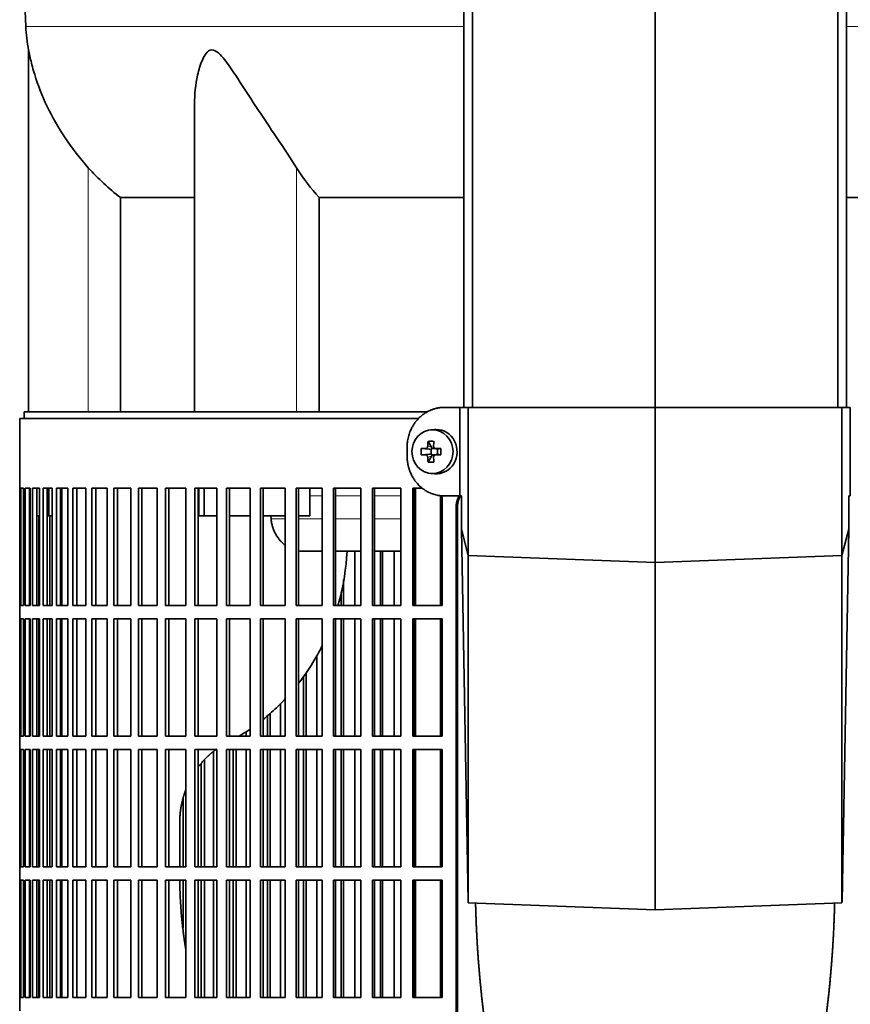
# Model space of a CAD drawing. Header units: millimetres. Extents: x 481 to 1373, y -1380 to 1448.
# Tile 13 of 28: x 488 to 676, y 68 to 291. Entities that reach past the tile are written whole.
import ezdxf

# ---------------------------------------------------------------- set-up
doc = ezdxf.new("R2010")
doc.units = ezdxf.units.MM
for name, color, linetype in [('M5X8_UNI7687', 7, 'Continuous'), ('MID_344-2', 7, 'Continuous'), ('VSI344-454_FILTR', 7, 'Continuous'), ('VSI344-454_SUPPO', 7, 'Continuous'), ('VSI344-454_TERMI', 7, 'Continuous'), ('VSI344_DIFFUSORE', 7, 'Continuous')]:
    doc.layers.add(name, color=color, linetype=linetype)

# ---------------------------------------------------------------- blocks, each defined once
blk = doc.blocks.new('SE')
at = {"layer": 'M5X8_UNI7687', "color": 7, "linetype": 'Continuous', "lineweight": 35}
for p, q in [((581.74, 198.03), (580.89, 197.96)), ((578.71, 193.74), (580.55, 193.58)), ((580.25, 195.38), (581.02, 194.08)), ((580.95, 192.48), (580.95, 193.61)), ((581.13, 193.8), (581.74, 193.8)), ((581.83, 193.78), (582.41, 193.58)), ((582.36, 193.6), (582.36, 192.49)), ((583.1, 193.74), (582.49, 193.58)), ((578.71, 192.36), (580.55, 192.51)), ((580.25, 190.71), (581.02, 192.02)), ((581.7, 192.3), (581.13, 192.3)), ((582.41, 192.51), (581.83, 192.31)), ((583.1, 192.36), (582.49, 192.51)), ((580.89, 188.13), (581.74, 188.06))]:
    blk.add_line(p, q, dxfattribs=at)
at = {"layer": 'M5X8_UNI7687', "color": 4, "linetype": 'Continuous', "lineweight": 9}
for p, q in [((580.55, 193.58), (579.7, 193.76)), ((580.17, 194.26), (581.02, 194.08)), ((581.97, 193.76), (582.49, 193.58)), ((579.7, 192.34), (580.55, 192.51)), ((581.02, 192.02), (580.17, 191.84)), ((582.49, 192.51), (581.97, 192.34))]:
    blk.add_line(p, q, dxfattribs=at)
at = {"layer": 'M5X8_UNI7687', "color": 7, "linetype": 'Continuous', "lineweight": 35}
for centre, radius, start, end in [((589.88, 193.05), 11.19, 176.4519, 183.5481), ((549.15, 193.05), 33.96, 358.8317, 1.1683)]:
    blk.add_arc(centre, radius, start, end, dxfattribs=at)
blk.add_ellipse((581.25, 193.05), major_axis=(0, 4.93), ratio=0.939693, dxfattribs=at)
for centre, major_axis, ratio, start_param, end_param in [((582.1, 193.05), (0, 5), 0.939693, 3.065157, 6.283185), ((582.1, 193.05), (0, 5), 0.939693, 0, 0.076435), ((584.22, 192.89), (-9.99, 0.3), 0.0819, -1.099374, -0.984815), ((584.36, 193.05), (0, 10), 0.422618, 1.335108, 1.449667), ((583.47, 189.98), (-8.99, 2.22), 0.549436, -1.223909, -1.074217), ((580.55, 194.08), (0.805, -0.118), 0.613124, 4.809424, 5.327625), ((580.72, 194.05), (0.03, -0.501), 0.939258, 0.461161, 0.987959), ((580.55, 194.08), (0.521, -0.505), 0.511875, 0.559691, 1.077892), ((584.07, 193.05), (0, 10), 0.258819, 1.335108, 1.449667), ((584.22, 192.89), (-9.99, 0.3), 0.0819, -1.456192, -1.341632), ((582.5, 194.08), (0.052, 0.506), 0.51441, 3.025925, 3.331693), ((584.22, 193.2), (-9.99, -0.3), 0.0819, 0.984815, 1.099374), ((584.36, 193.05), (0, -10), 0.422618, -1.449667, -1.335108), ((580.55, 192.01), (0.805, 0.118), 0.613124, 0.95556, 1.473761), ((580.72, 192.05), (0.03, 0.501), 0.939258, 5.295226, 5.822024), ((580.55, 192.01), (0.521, 0.505), 0.511875, 5.205293, 5.723494), ((584.07, 193.05), (0, -10), 0.258819, -1.449667, -1.335108), ((584.22, 193.2), (-9.99, -0.3), 0.0819, 1.341632, 1.456192), ((582.5, 192.01), (0.052, -0.506), 0.51441, 2.951492, 3.25726), ((583.47, 196.11), (-8.99, -2.22), 0.549436, 1.074217, 1.223909)]:
    blk.add_ellipse(centre, major_axis=major_axis, ratio=ratio, start_param=start_param, end_param=end_param, dxfattribs=at)
for points in [[(579.7, 193.76), (579.72, 193.76), (579.75, 193.76), (579.79, 193.77), (579.83, 193.78), (579.87, 193.8), (579.91, 193.82), (579.95, 193.84), (579.99, 193.87), (580.02, 193.9), (580.05, 193.94), (580.08, 193.98), (580.11, 194.02), (580.13, 194.07), (580.14, 194.11), (580.16, 194.16), (580.16, 194.2), (580.17, 194.24), (580.17, 194.26)], [(581.5, 194.26), (581.5, 194.24), (581.5, 194.2), (581.51, 194.16), (581.52, 194.11), (581.53, 194.07), (581.55, 194.02), (581.57, 193.98), (581.6, 193.94), (581.63, 193.9), (581.67, 193.87), (581.71, 193.84), (581.75, 193.82), (581.79, 193.8), (581.83, 193.78), (581.87, 193.77), (581.92, 193.76), (581.95, 193.76), (581.97, 193.76)], [(580.17, 191.84), (580.17, 191.86), (580.16, 191.89), (580.16, 191.94), (580.14, 191.98), (580.13, 192.03), (580.11, 192.07), (580.08, 192.11), (580.05, 192.15), (580.02, 192.19), (579.99, 192.22), (579.95, 192.25), (579.91, 192.28), (579.87, 192.3), (579.83, 192.32), (579.79, 192.33), (579.75, 192.34), (579.72, 192.34), (579.7, 192.34)], [(581.97, 192.34), (581.95, 192.34), (581.92, 192.34), (581.87, 192.33), (581.83, 192.32), (581.79, 192.3), (581.75, 192.28), (581.71, 192.25), (581.67, 192.22), (581.63, 192.19), (581.6, 192.15), (581.57, 192.11), (581.55, 192.07), (581.53, 192.03), (581.52, 191.98), (581.51, 191.94), (581.5, 191.89), (581.5, 191.86), (581.5, 191.84)]]:
    blk.add_open_spline(points, degree=3, dxfattribs=at)
at = {"layer": 'MID_344-2', "color": 7, "linetype": 'Continuous', "lineweight": 35}
for p, q in [((588.32, 655.05), (588.32, 203.05)), ((590.28, 203.05), (590.28, 655.05)), ((631.52, 203.05), (631.52, 655.05)), ((672.76, 203.05), (672.76, 655.05)), ((674.73, 655.05), (674.73, 203.05))]:
    blk.add_line(p, q, dxfattribs=at)
at = {"layer": 'VSI344-454_FILTR', "color": 7, "linetype": 'Continuous', "lineweight": 35}
for p, q in [((578.06, 200.55), (488.02, 200.55)), ((488.02, 200.55), (488.02, 184.8)), ((488.02, 184.8), (488.15, 184.8)), ((488.03, 158.3), (488.03, 184.8)), ((488.15, 158.3), (488.15, 184.8)), ((488.31, 184.8), (488.92, 184.8)), ((488.31, 158.3), (488.31, 184.8)), ((488.92, 158.3), (488.92, 184.8)), ((489.28, 184.8), (490.38, 184.8)), ((489.28, 158.3), (489.28, 184.8)), ((490.27, 158.3), (490.27, 184.8)), ((490.38, 158.3), (490.38, 184.8)), ((490.95, 184.8), (492.53, 184.8)), ((490.95, 158.3), (490.95, 184.8)), ((491.93, 158.3), (491.93, 184.8)), ((492.53, 158.3), (492.53, 184.8)), ((493.31, 184.8), (495.36, 184.8)), ((493.31, 158.3), (493.31, 184.8)), ((494.26, 158.3), (494.26, 184.8)), ((495.36, 158.3), (495.36, 184.8)), ((496.33, 184.8), (498.86, 184.8)), ((496.33, 158.3), (496.33, 184.8)), ((497.27, 158.3), (497.27, 184.8)), ((498.86, 158.3), (498.86, 184.8)), ((500.02, 184.8), (502.99, 184.8)), ((500.02, 158.3), (500.02, 184.8)), ((500.93, 158.3), (500.93, 184.8)), ((502.99, 158.3), (502.99, 184.8)), ((504.35, 184.8), (507.76, 184.8)), ((504.35, 158.3), (504.35, 184.8)), ((505.22, 158.3), (505.22, 184.8)), ((507.76, 158.3), (507.76, 184.8)), ((509.29, 184.8), (513.13, 184.8)), ((509.29, 158.3), (509.29, 184.8)), ((510.13, 158.3), (510.13, 184.8)), ((513.13, 158.3), (513.13, 184.8)), ((514.84, 184.8), (519.07, 184.8)), ((514.84, 158.3), (514.84, 184.8)), ((515.64, 158.3), (515.64, 184.8)), ((519.07, 158.3), (519.07, 184.8)), ((520.95, 184.8), (525.56, 184.8)), ((520.95, 158.3), (520.95, 184.8)), ((521.7, 158.3), (521.7, 184.8)), ((525.56, 158.3), (525.56, 184.8)), ((527.6, 184.8), (532.57, 184.8)), ((527.6, 158.3), (527.6, 184.8)), ((528.3, 158.3), (528.3, 184.8)), ((532.57, 158.3), (532.57, 184.8)), ((534.75, 184.8), (540.06, 184.8)), ((534.75, 158.3), (534.75, 184.8)), ((535.41, 158.3), (535.41, 184.8)), ((540.06, 158.3), (540.06, 184.8)), ((542.38, 184.8), (548, 184.8)), ((542.38, 158.3), (542.38, 184.8)), ((542.98, 158.3), (542.98, 184.8)), ((548, 158.3), (548, 184.8)), ((550.44, 184.8), (556.34, 184.8)), ((550.44, 158.3), (550.44, 184.8)), ((550.99, 158.3), (550.99, 184.8)), ((556.34, 158.3), (556.34, 184.8)), ((558.9, 184.8), (565.05, 184.8)), ((558.9, 158.3), (558.9, 184.8)), ((559.38, 158.3), (559.38, 184.8)), ((565.05, 158.3), (565.05, 184.8)), ((567.71, 184.8), (574.08, 184.8)), ((567.71, 158.3), (567.71, 184.8)), ((568.13, 158.3), (568.13, 184.8)), ((574.08, 158.3), (574.08, 184.8)), ((576.83, 184.8), (578.96, 184.8)), ((576.83, 158.3), (576.83, 184.8)), ((577.19, 158.3), (577.19, 184.8)), ((583.4, 158.3), (583.4, 183.1)), ((586.58, -90.45), (586.58, 180.55)), ((586.9, -90.45), (586.9, 180.55)), ((492.36, 158.3), (492.36, 178.55)), ((494.83, 158.3), (494.83, 178.55)), ((563.72, 158.3), (563.72, 170.55)), ((569.53, 158.3), (569.53, 170.55)), ((569.98, 158.3), (569.98, 170.55)), ((572.62, 158.3), (572.62, 170.55)), ((561.17, 158.3), (561.17, 164.18)), ((560.65, 158.3), (560.65, 161.42)), ((488.02, 158.3), (488.15, 158.3)), ((488.02, 158.3), (488.02, 155.3)), ((488.31, 158.3), (488.92, 158.3)), ((489.28, 158.3), (490.38, 158.3)), ((490.95, 158.3), (492.53, 158.3)), ((493.31, 158.3), (495.36, 158.3)), ((496.33, 158.3), (498.86, 158.3)), ((500.02, 158.3), (502.99, 158.3)), ((504.35, 158.3), (507.76, 158.3)), ((509.29, 158.3), (513.13, 158.3)), ((514.84, 158.3), (519.07, 158.3)), ((520.95, 158.3), (525.56, 158.3)), ((527.6, 158.3), (532.57, 158.3)), ((534.75, 158.3), (540.06, 158.3)), ((542.38, 158.3), (548, 158.3)), ((550.44, 158.3), (556.34, 158.3)), ((558.9, 158.3), (565.05, 158.3)), ((567.71, 158.3), (574.08, 158.3)), ((576.83, 158.3), (583.4, 158.3)), ((488.02, 155.3), (488.15, 155.3)), ((488.03, 128.8), (488.03, 155.3)), ((488.15, 128.8), (488.15, 155.3)), ((488.31, 155.3), (488.92, 155.3)), ((488.31, 128.8), (488.31, 155.3)), ((488.92, 128.8), (488.92, 155.3)), ((489.28, 155.3), (490.38, 155.3)), ((489.28, 128.8), (489.28, 155.3)), ((490.27, 128.8), (490.27, 155.3)), ((490.38, 128.8), (490.38, 155.3)), ((490.95, 155.3), (492.53, 155.3)), ((490.95, 128.8), (490.95, 155.3)), ((491.93, 128.8), (491.93, 155.3)), ((492.36, 128.8), (492.36, 155.3)), ((492.53, 128.8), (492.53, 155.3)), ((493.31, 155.3), (495.36, 155.3)), ((493.31, 128.8), (493.31, 155.3)), ((494.26, 128.8), (494.26, 155.3)), ((494.83, 128.8), (494.83, 155.3)), ((495.36, 128.8), (495.36, 155.3)), ((496.33, 155.3), (498.86, 155.3)), ((496.33, 128.8), (496.33, 155.3)), ((497.27, 128.8), (497.27, 155.3)), ((498.86, 128.8), (498.86, 155.3)), ((500.02, 155.3), (502.99, 155.3)), ((500.02, 128.8), (500.02, 155.3)), ((500.93, 128.8), (500.93, 155.3)), ((502.99, 128.8), (502.99, 155.3)), ((504.35, 155.3), (507.76, 155.3)), ((504.35, 128.8), (504.35, 155.3)), ((505.22, 128.8), (505.22, 155.3)), ((507.76, 128.8), (507.76, 155.3)), ((509.29, 155.3), (513.13, 155.3)), ((509.29, 128.8), (509.29, 155.3)), ((510.13, 128.8), (510.13, 155.3)), ((513.13, 128.8), (513.13, 155.3)), ((514.84, 155.3), (519.07, 155.3)), ((514.84, 128.8), (514.84, 155.3)), ((515.64, 128.8), (515.64, 155.3)), ((519.07, 128.8), (519.07, 155.3)), ((520.95, 155.3), (525.56, 155.3)), ((520.95, 128.8), (520.95, 155.3)), ((521.7, 128.8), (521.7, 155.3)), ((525.56, 128.8), (525.56, 155.3)), ((527.6, 155.3), (532.57, 155.3)), ((527.6, 128.8), (527.6, 155.3)), ((528.3, 128.8), (528.3, 155.3)), ((532.57, 128.8), (532.57, 155.3)), ((534.75, 155.3), (540.06, 155.3)), ((534.75, 128.8), (534.75, 155.3)), ((535.41, 128.8), (535.41, 155.3)), ((540.06, 128.8), (540.06, 155.3)), ((542.38, 155.3), (548, 155.3)), ((542.38, 128.8), (542.38, 155.3)), ((542.98, 128.8), (542.98, 155.3)), ((548, 128.8), (548, 155.3)), ((550.44, 155.3), (556.34, 155.3)), ((550.44, 128.8), (550.44, 155.3)), ((550.99, 128.8), (550.99, 155.3)), ((556.34, 128.8), (556.34, 155.3)), ((558.9, 155.3), (565.05, 155.3)), ((558.9, 128.8), (558.9, 155.3)), ((559.38, 128.8), (559.38, 155.3)), ((560.65, 128.8), (560.65, 155.3)), ((561.17, 128.8), (561.17, 155.3)), ((563.72, 128.8), (563.72, 155.3)), ((565.05, 128.8), (565.05, 155.3)), ((567.71, 155.3), (574.08, 155.3)), ((567.71, 128.8), (567.71, 155.3)), ((568.13, 128.8), (568.13, 155.3)), ((569.53, 128.8), (569.53, 155.3)), ((569.98, 128.8), (569.98, 155.3)), ((572.62, 128.8), (572.62, 155.3)), ((574.08, 128.8), (574.08, 155.3)), ((576.83, 155.3), (583.4, 155.3)), ((576.83, 128.8), (576.83, 155.3)), ((577.19, 128.8), (577.19, 155.3)), ((583.4, 128.8), (583.4, 155.3)), ((555.14, 128.8), (555.14, 147.05)), ((552.12, 128.8), (552.12, 142.3)), ((552.7, 128.8), (552.7, 143.18)), ((546.93, 128.8), (546.93, 136.22)), ((543.98, 128.8), (543.98, 133.42)), ((544.61, 128.8), (544.61, 133.98)), ((539.14, 128.8), (539.14, 129.85)), ((488.02, 128.8), (488.15, 128.8)), ((488.02, 128.8), (488.02, 125.8)), ((488.31, 128.8), (488.92, 128.8)), ((489.28, 128.8), (490.38, 128.8)), ((490.95, 128.8), (492.53, 128.8)), ((493.31, 128.8), (495.36, 128.8)), ((496.33, 128.8), (498.86, 128.8)), ((500.02, 128.8), (502.99, 128.8)), ((504.35, 128.8), (507.76, 128.8)), ((509.29, 128.8), (513.13, 128.8)), ((514.84, 128.8), (519.07, 128.8)), ((520.95, 128.8), (525.56, 128.8)), ((527.6, 128.8), (532.57, 128.8)), ((534.75, 128.8), (540.06, 128.8)), ((542.38, 128.8), (548, 128.8)), ((550.44, 128.8), (556.34, 128.8)), ((558.9, 128.8), (565.05, 128.8)), ((567.71, 128.8), (574.08, 128.8)), ((576.83, 128.8), (583.4, 128.8)), ((488.02, 125.8), (488.15, 125.8)), ((488.03, 99.3), (488.03, 125.8)), ((488.15, 99.3), (488.15, 125.8)), ((488.31, 125.8), (488.92, 125.8)), ((488.31, 99.3), (488.31, 125.8)), ((488.92, 99.3), (488.92, 125.8)), ((489.28, 125.8), (490.38, 125.8)), ((489.28, 99.3), (489.28, 125.8)), ((490.27, 99.3), (490.27, 125.8)), ((490.38, 99.3), (490.38, 125.8)), ((490.95, 125.8), (492.53, 125.8)), ((490.95, 99.3), (490.95, 125.8)), ((491.93, 99.3), (491.93, 125.8)), ((492.36, 99.3), (492.36, 125.8)), ((492.53, 99.3), (492.53, 125.8)), ((493.31, 125.8), (495.36, 125.8)), ((493.31, 99.3), (493.31, 125.8)), ((494.26, 99.3), (494.26, 125.8)), ((494.83, 99.3), (494.83, 125.8)), ((495.36, 99.3), (495.36, 125.8)), ((496.33, 125.8), (498.86, 125.8)), ((496.33, 99.3), (496.33, 125.8)), ((497.27, 99.3), (497.27, 125.8)), ((498.86, 99.3), (498.86, 125.8)), ((500.02, 125.8), (502.99, 125.8)), ((500.02, 99.3), (500.02, 125.8)), ((500.93, 99.3), (500.93, 125.8)), ((502.99, 99.3), (502.99, 125.8)), ((504.35, 125.8), (507.76, 125.8)), ((504.35, 99.3), (504.35, 125.8)), ((505.22, 99.3), (505.22, 125.8)), ((507.76, 99.3), (507.76, 125.8)), ((509.29, 125.8), (513.13, 125.8)), ((509.29, 99.3), (509.29, 125.8)), ((510.13, 99.3), (510.13, 125.8)), ((513.13, 99.3), (513.13, 125.8)), ((514.84, 125.8), (519.07, 125.8)), ((514.84, 99.3), (514.84, 125.8)), ((515.64, 99.3), (515.64, 125.8)), ((519.07, 99.3), (519.07, 125.8)), ((520.95, 125.8), (525.56, 125.8)), ((520.95, 99.3), (520.95, 125.8)), ((521.7, 99.3), (521.7, 125.8)), ((525.56, 99.3), (525.56, 125.8)), ((527.6, 125.8), (532.57, 125.8)), ((527.6, 99.3), (527.6, 125.8)), ((528.3, 99.3), (528.3, 125.8)), ((531.8, 99.3), (531.8, 125.33)), ((532.57, 99.3), (532.57, 125.8)), ((534.75, 125.8), (540.06, 125.8)), ((534.75, 99.3), (534.75, 125.8)), ((535.41, 99.3), (535.41, 125.8)), ((536.26, 99.3), (536.26, 125.8)), ((536.94, 99.3), (536.94, 125.8)), ((539.14, 99.3), (539.14, 125.8)), ((540.06, 99.3), (540.06, 125.8)), ((542.38, 125.8), (548, 125.8)), ((542.38, 99.3), (542.38, 125.8)), ((542.98, 99.3), (542.98, 125.8)), ((543.98, 99.3), (543.98, 125.8)), ((544.61, 99.3), (544.61, 125.8)), ((546.93, 99.3), (546.93, 125.8)), ((548, 99.3), (548, 125.8)), ((550.44, 125.8), (556.34, 125.8)), ((550.44, 99.3), (550.44, 125.8)), ((550.99, 99.3), (550.99, 125.8)), ((552.12, 99.3), (552.12, 125.8)), ((552.7, 99.3), (552.7, 125.8)), ((555.14, 99.3), (555.14, 125.8)), ((556.34, 99.3), (556.34, 125.8)), ((558.9, 125.8), (565.05, 125.8)), ((558.9, 99.3), (558.9, 125.8)), ((559.38, 99.3), (559.38, 125.8)), ((560.65, 99.3), (560.65, 125.8)), ((561.17, 99.3), (561.17, 125.8)), ((563.72, 99.3), (563.72, 125.8)), ((565.05, 99.3), (565.05, 125.8)), ((567.71, 125.8), (574.08, 125.8)), ((567.71, 99.3), (567.71, 125.8)), ((568.13, 99.3), (568.13, 125.8)), ((569.53, 99.3), (569.53, 125.8)), ((569.98, 99.3), (569.98, 125.8)), ((572.62, 99.3), (572.62, 125.8)), ((574.08, 99.3), (574.08, 125.8)), ((576.83, 125.8), (583.4, 125.8)), ((576.83, 99.3), (576.83, 125.8)), ((577.19, 99.3), (577.19, 125.8)), ((583.4, 99.3), (583.4, 125.8)), ((529, 99.3), (529, 122.64)), ((529.74, 99.3), (529.74, 123.44)), ((524.94, 99.3), (524.94, 114.89)), ((488.02, 99.3), (488.15, 99.3)), ((488.02, 99.3), (488.02, 96.3)), ((488.31, 99.3), (488.92, 99.3)), ((489.28, 99.3), (490.38, 99.3)), ((490.95, 99.3), (492.53, 99.3)), ((493.31, 99.3), (495.36, 99.3)), ((496.33, 99.3), (498.86, 99.3)), ((500.02, 99.3), (502.99, 99.3)), ((504.35, 99.3), (507.76, 99.3)), ((509.29, 99.3), (513.13, 99.3)), ((514.84, 99.3), (519.07, 99.3)), ((520.95, 99.3), (525.56, 99.3)), ((527.6, 99.3), (532.57, 99.3)), ((534.75, 99.3), (540.06, 99.3)), ((542.38, 99.3), (548, 99.3)), ((550.44, 99.3), (556.34, 99.3)), ((558.9, 99.3), (565.05, 99.3)), ((567.71, 99.3), (574.08, 99.3)), ((576.83, 99.3), (583.4, 99.3)), ((488.02, 96.3), (488.15, 96.3)), ((488.03, 69.8), (488.03, 96.3)), ((488.15, 69.8), (488.15, 96.3)), ((488.31, 96.3), (488.92, 96.3)), ((488.31, 69.8), (488.31, 96.3)), ((488.92, 69.8), (488.92, 96.3)), ((489.28, 96.3), (490.38, 96.3)), ((489.28, 69.8), (489.28, 96.3)), ((490.27, 69.8), (490.27, 96.3)), ((490.38, 69.8), (490.38, 96.3)), ((490.95, 96.3), (492.53, 96.3)), ((490.95, 69.8), (490.95, 96.3)), ((491.93, 69.8), (491.93, 96.3)), ((492.36, 69.8), (492.36, 96.3)), ((492.53, 69.8), (492.53, 96.3)), ((493.31, 96.3), (495.36, 96.3)), ((493.31, 69.8), (493.31, 96.3)), ((494.26, 69.8), (494.26, 96.3)), ((494.83, 69.8), (494.83, 96.3)), ((495.36, 69.8), (495.36, 96.3)), ((496.33, 96.3), (498.86, 96.3)), ((496.33, 69.8), (496.33, 96.3)), ((497.27, 69.8), (497.27, 96.3)), ((498.86, 69.8), (498.86, 96.3)), ((500.02, 96.3), (502.99, 96.3)), ((500.02, 69.8), (500.02, 96.3)), ((500.93, 69.8), (500.93, 96.3)), ((502.99, 69.8), (502.99, 96.3)), ((504.35, 96.3), (507.76, 96.3)), ((504.35, 69.8), (504.35, 96.3)), ((505.22, 69.8), (505.22, 96.3)), ((507.76, 69.8), (507.76, 96.3)), ((509.29, 96.3), (513.13, 96.3)), ((509.29, 69.8), (509.29, 96.3)), ((510.13, 69.8), (510.13, 96.3)), ((513.13, 69.8), (513.13, 96.3)), ((514.84, 96.3), (519.07, 96.3)), ((514.84, 69.8), (514.84, 96.3)), ((515.64, 69.8), (515.64, 96.3)), ((519.07, 69.8), (519.07, 96.3)), ((520.95, 96.3), (525.56, 96.3)), ((520.95, 69.8), (520.95, 96.3)), ((521.7, 69.8), (521.7, 96.3)), ((524.94, 85.53), (524.94, 96.3)), ((525.56, 69.8), (525.56, 96.3)), ((527.6, 96.3), (532.57, 96.3)), ((527.6, 69.8), (527.6, 96.3)), ((528.3, 69.8), (528.3, 96.3)), ((529, 69.8), (529, 96.3)), ((529.74, 69.8), (529.74, 96.3)), ((531.8, 69.8), (531.8, 96.3)), ((532.57, 69.8), (532.57, 96.3)), ((534.75, 96.3), (540.06, 96.3)), ((534.75, 69.8), (534.75, 96.3)), ((535.41, 69.8), (535.41, 96.3)), ((536.26, 69.8), (536.26, 96.3)), ((536.94, 69.8), (536.94, 96.3)), ((539.14, 69.8), (539.14, 96.3)), ((540.06, 69.8), (540.06, 96.3)), ((542.38, 96.3), (548, 96.3)), ((542.38, 69.8), (542.38, 96.3)), ((542.98, 69.8), (542.98, 96.3)), ((543.98, 69.8), (543.98, 96.3)), ((544.61, 69.8), (544.61, 96.3)), ((546.93, 69.8), (546.93, 96.3)), ((548, 69.8), (548, 96.3)), ((550.44, 96.3), (556.34, 96.3)), ((550.44, 69.8), (550.44, 96.3)), ((550.99, 69.8), (550.99, 96.3)), ((552.12, 69.8), (552.12, 96.3)), ((552.7, 69.8), (552.7, 96.3)), ((555.14, 69.8), (555.14, 96.3)), ((556.34, 69.8), (556.34, 96.3)), ((558.9, 96.3), (565.05, 96.3)), ((558.9, 69.8), (558.9, 96.3)), ((559.38, 69.8), (559.38, 96.3)), ((560.65, 69.8), (560.65, 96.3)), ((561.17, 69.8), (561.17, 96.3)), ((563.72, 69.8), (563.72, 96.3)), ((565.05, 69.8), (565.05, 96.3)), ((567.71, 96.3), (574.08, 96.3)), ((567.71, 69.8), (567.71, 96.3)), ((568.13, 69.8), (568.13, 96.3)), ((569.53, 69.8), (569.53, 96.3)), ((569.98, 69.8), (569.98, 96.3)), ((572.62, 69.8), (572.62, 96.3)), ((574.08, 69.8), (574.08, 96.3)), ((576.83, 96.3), (583.4, 96.3)), ((576.83, 69.8), (576.83, 96.3)), ((577.19, 69.8), (577.19, 96.3)), ((583.4, 69.8), (583.4, 96.3)), ((488.02, 69.8), (488.15, 69.8)), ((488.02, 69.8), (488.02, 66.8)), ((488.31, 69.8), (488.92, 69.8)), ((489.28, 69.8), (490.38, 69.8)), ((490.95, 69.8), (492.53, 69.8)), ((493.31, 69.8), (495.36, 69.8)), ((496.33, 69.8), (498.86, 69.8)), ((500.02, 69.8), (502.99, 69.8)), ((504.35, 69.8), (507.76, 69.8)), ((509.29, 69.8), (513.13, 69.8)), ((514.84, 69.8), (519.07, 69.8)), ((520.95, 69.8), (525.56, 69.8)), ((527.6, 69.8), (532.57, 69.8)), ((534.75, 69.8), (540.06, 69.8)), ((542.38, 69.8), (548, 69.8)), ((550.44, 69.8), (556.34, 69.8)), ((558.9, 69.8), (565.05, 69.8)), ((567.71, 69.8), (574.08, 69.8)), ((576.83, 69.8), (583.4, 69.8))]:
    blk.add_line(p, q, dxfattribs=at)
at = {"layer": 'VSI344-454_FILTR', "color": 4, "linetype": 'Continuous', "lineweight": 9}
blk.add_line((586.58, 180.55), (586.9, 180.55), dxfattribs=at)
at = {"layer": 'VSI344-454_FILTR', "color": 7, "linetype": 'Continuous', "lineweight": 35}
for points, knots in [([(586.58, 180.55), (586.59, 180.62), (586.59, 180.77), (586.6, 180.98), (586.62, 181.2), (586.65, 181.42), (586.69, 181.63), (586.74, 181.84), (586.8, 182.05), (586.87, 182.26), (587, 182.61), (587.13, 182.89), (587.25, 183.09)], [0, 0, 0, 0, 0.027983, 0.0557899, 0.0834734, 0.1110867, 0.1386835, 0.1663177, 0.1940428, 0.2219119, 0.2499772, 0.3401037, 0.3401037, 0.3401037, 0.3401037]), ([(587.57, 183.12), (587.45, 182.91), (587.29, 182.57), (587.13, 182.09), (587.02, 181.71), (586.95, 181.33), (586.91, 180.94), (586.9, 180.68), (586.9, 180.55)], [0.6563788, 0.6563788, 0.6563788, 0.6563788, 0.7500173, 0.8003848, 0.8502554, 0.8999393, 0.9497504, 1, 1, 1, 1])]:
    blk.add_open_spline(points, degree=3, knots=knots, dxfattribs=at)
at = {"layer": 'VSI344-454_SUPPO', "color": 7, "linetype": 'Continuous', "lineweight": 35}
for p, q in [((580.1, 202.05), (489.02, 202.05)), ((489.02, 202.05), (489.02, 200.55)), ((494.62, 178.55), (494.62, 184.8)), ((497.52, 158.3), (497.52, 184.8)), ((528.46, 178.55), (528.46, 184.8)), ((529.66, 178.55), (529.66, 184.8)), ((553.57, 178.55), (553.57, 184.8)), ((577.45, 158.3), (577.45, 184.8)), ((583.05, 158.3), (583.05, 183.14)), ((490.27, 178.55), (490.38, 178.55)), ((491.93, 178.55), (492.53, 178.55)), ((494.26, 178.55), (494.62, 178.55)), ((494.62, 178.55), (495.36, 178.55)), ((497.27, 178.55), (497.52, 178.55)), ((528.46, 178.55), (529.66, 178.55)), ((529.66, 178.55), (532.57, 178.55)), ((535.41, 178.55), (540.06, 178.55)), ((542.98, 178.55), (548, 178.55)), ((544.8, 177.85), (544.74, 178.55)), ((550.99, 178.55), (553.57, 178.55)), ((552.17, 170.55), (556.34, 170.55)), ((559.38, 170.55), (565.05, 170.55)), ((568.13, 170.55), (574.08, 170.55)), ((577.19, 170.55), (577.45, 170.55)), ((497.52, 128.8), (497.52, 155.3)), ((577.45, 128.8), (577.45, 155.3)), ((583.05, 128.8), (583.05, 155.3)), ((497.52, 99.3), (497.52, 125.8)), ((577.45, 99.3), (577.45, 125.8)), ((583.05, 99.3), (583.05, 125.8)), ((524.16, 99.3), (524.16, 109.2)), ((497.52, 69.8), (497.52, 96.3)), ((577.45, 69.8), (577.45, 96.3)), ((583.05, 69.8), (583.05, 96.3))]:
    blk.add_line(p, q, dxfattribs=at)
at = {"layer": 'VSI344-454_SUPPO', "color": 4, "linetype": 'Continuous', "lineweight": 9}
for p, q in [((556.34, 183.07), (553.57, 183.07)), ((565.05, 183.07), (559.38, 183.07)), ((574.08, 183.07), (568.13, 183.07)), ((577.45, 183.07), (577.19, 183.07)), ((544.8, 177.85), (548, 177.85)), ((550.99, 177.85), (556.34, 177.85)), ((559.38, 177.85), (565.05, 177.85)), ((568.13, 177.85), (574.08, 177.85)), ((577.19, 177.85), (577.45, 177.85))]:
    blk.add_line(p, q, dxfattribs=at)
at = {"layer": 'VSI344-454_SUPPO', "color": 7, "linetype": 'Continuous', "lineweight": 35}
for points, degree, knots in [([(544.8, 177.85), (544.83, 177.56), (544.9, 176.98), (545.11, 176.12), (545.4, 175.27), (545.8, 174.45), (546.29, 173.66), (546.87, 172.94), (547.45, 172.37), (547.84, 172.06), (547.99, 171.95)], 3, [0, 0, 0, 0, 0.0417365, 0.0843208, 0.127753, 0.1720331, 0.2171609, 0.2631364, 0.3099596, 0.3384804, 0.3384804, 0.3384804, 0.3384804]), ([(561.96, 170.54), (561.76, 166.72), (561.16, 162.98), (560.08, 158.96), (559.98, 158.62), (559.88, 158.28)], 3, [0.0517388, 0.0517388, 0.0517388, 0.0517388, 0.25, 0.25, 0.2684606, 0.2684606, 0.2684606, 0.2684606]), ([(556.41, 149.36), (555.87, 148.28), (555.29, 147.22), (553.58, 144.3), (552.35, 142.49), (551.02, 140.77)], 3, [0.4358245, 0.4358245, 0.4358245, 0.4358245, 0.5, 0.5, 0.6155764, 0.6155764, 0.6155764, 0.6155764]), ([(548.01, 137.24), (547.36, 136.55), (546.7, 135.88), (545.05, 134.31), (544.05, 133.44), (543.02, 132.61)], 3, [0.6987897, 0.6987897, 0.6987897, 0.6987897, 0.75, 0.75, 0.8223069, 0.8223069, 0.8223069, 0.8223069]), ([(528.28, 121.79), (529.27, 123.1), (530.47, 124.25), (531.43, 125.15), (532.48, 125.9)], 2, [0.6005011, 0.6005011, 0.6005011, 0.75, 0.75, 0.871212, 0.871212, 0.871212]), ([(524.16, 109.2), (524.16, 112.05), (524.9, 114.78), (525.17, 115.78), (525.53, 116.74)], 2, [0, 0, 0, 0.25, 0.25, 0.3403799, 0.3403799, 0.3403799]), ([(525.53, 80.72), (525.24, 82.49), (525.01, 84.27), (524.23, 90.25), (524.17, 96.3)], 2, [0.6816481, 0.6816481, 0.6816481, 0.75, 0.75, 0.9800661, 0.9800661, 0.9800661]), ([(596.73, 44.35), (595.31, 50.29), (594.22, 56.67), (593.13, 63.06), (592.39, 69.78), (591.65, 76.5), (591.28, 83.43), (591.07, 87.28), (590.98, 91.16)], 2, [0, 0, 0, 0.25, 0.25, 0.5, 0.5, 0.75, 0.75, 0.8891852, 0.8891852, 0.8891852]), ([(672.07, 91.16), (671.97, 87.28), (671.77, 83.43), (671.39, 76.5), (670.65, 69.78), (669.92, 63.07), (668.82, 56.67), (667.74, 50.29), (666.32, 44.35)], 2, [0.1108193, 0.1108193, 0.1108193, 0.25, 0.25, 0.5, 0.5, 0.75, 0.75, 1, 1, 1])]:
    blk.add_open_spline(points, degree=degree, knots=knots, dxfattribs=at)
for points in [[(550.97, 170.65), (551.4, 170.58), (551.84, 170.55), (552.28, 170.55)], [(540.07, 130.42), (539.19, 129.82), (538.3, 129.25), (537.38, 128.71)]]:
    blk.add_open_spline(points, degree=3, dxfattribs=at)
at = {"layer": 'VSI344-454_TERMI', "color": 7, "linetype": 'Continuous', "lineweight": 35}
for p, q in [((583.93, 203.05), (587.44, 203.05)), ((587.44, 203.05), (589.34, 203.05)), ((587.44, 183.05), (587.44, 203.05)), ((589.34, 203.05), (631.52, 203.05)), ((589.34, 169.64), (589.34, 203.05)), ((631.52, 203.05), (673.7, 203.05)), ((631.52, 168.05), (631.52, 203.05)), ((673.7, 203.05), (675.61, 203.05)), ((673.7, 169.64), (673.7, 203.05)), ((675.61, 203.05), (675.61, 183.05)), ((575.52, 194.05), (575.52, 192.05)), ((583.93, 183.05), (587.44, 183.05)), ((587.44, 183.05), (587.8, 183.05)), ((587.8, 175.56), (587.8, 183.05)), ((675.25, 175.56), (675.25, 183.05)), ((675.61, 183.05), (675.25, 183.05)), ((587.8, 175.56), (589.34, 169.64)), ((589.27, 91.52), (587.8, 175.56)), ((673.7, 169.64), (675.25, 175.56)), ((673.78, 91.52), (675.25, 175.56)), ((589.34, 169.64), (631.52, 168.05)), ((589.34, 169.64), (589.34, 91.23)), ((631.52, 168.05), (673.7, 169.64)), ((673.7, 169.64), (673.7, 91.23)), ((631.52, 168.05), (631.52, 89.64)), ((589.34, 91.23), (589.27, 91.52)), ((631.52, 89.64), (589.34, 91.23)), ((673.7, 91.23), (631.52, 89.64)), ((673.78, 91.52), (673.7, 91.23))]:
    blk.add_line(p, q, dxfattribs=at)
for points, knots in [([(583.93, 203.05), (583.84, 203.05), (583.65, 203.04), (583.37, 203.03), (583.1, 203.01), (582.82, 202.97), (582.55, 202.93), (582.28, 202.88), (582.02, 202.82), (581.75, 202.75), (581.49, 202.67), (581.22, 202.58), (580.96, 202.48), (580.54, 202.3), (579.96, 202.01), (579.25, 201.56), (578.58, 201.03), (577.97, 200.44), (577.41, 199.78), (576.92, 199.07), (576.5, 198.31), (576.19, 197.6), (575.96, 196.95), (575.8, 196.38), (575.68, 195.81), (575.59, 195.23), (575.53, 194.64), (575.53, 194.25), (575.52, 194.05)], [0, 0, 0, 0, 0.020905, 0.041705, 0.062421, 0.083075, 0.103688, 0.124284, 0.144884, 0.165511, 0.186186, 0.206932, 0.227771, 0.248723, 0.310801, 0.372931, 0.435895, 0.498659, 0.561404, 0.62443, 0.686816, 0.749074, 0.79132, 0.833156, 0.874759, 0.916313, 0.958, 1, 1, 1, 1]), ([(575.52, 192.05), (575.52, 191.95), (575.53, 191.75), (575.54, 191.45), (575.56, 191.16), (575.59, 190.87), (575.63, 190.58), (575.68, 190.29), (575.74, 190), (575.81, 189.71), (575.88, 189.43), (575.96, 189.15), (576.06, 188.87), (576.23, 188.41), (576.5, 187.79), (576.92, 187.03), (577.41, 186.32), (577.97, 185.66), (578.58, 185.06), (579.25, 184.54), (579.96, 184.08), (580.62, 183.75), (581.22, 183.51), (581.75, 183.34), (582.28, 183.21), (582.82, 183.12), (583.37, 183.06), (583.74, 183.05), (583.93, 183.05)], [0, 0, 0, 0, 0.021051, 0.042001, 0.062873, 0.08369, 0.104474, 0.125249, 0.146036, 0.166859, 0.18774, 0.208703, 0.229768, 0.250959, 0.313199, 0.375603, 0.438616, 0.501374, 0.564129, 0.627102, 0.689223, 0.75131, 0.793093, 0.834507, 0.875728, 0.916932, 0.958298, 1, 1, 1, 1])]:
    blk.add_open_spline(points, degree=3, knots=knots, dxfattribs=at)
at = {"layer": 'VSI344_DIFFUSORE', "color": 4, "linetype": 'Continuous', "lineweight": 9}
for p, q in [((489.39, 289.05), (588.32, 289.05)), ((674.73, 289.05), (767.32, 289.05)), ((503.52, 202.05), (503.52, 257.15)), ((550.56, 202.05), (550.56, 257.15))]:
    blk.add_line(p, q, dxfattribs=at)
at = {"layer": 'VSI344_DIFFUSORE', "color": 7, "linetype": 'Continuous', "lineweight": 35}
for p, q in [((490.02, 283.73), (490.02, 202.05)), ((527.51, 271.54), (527.51, 202.05)), ((510.78, 250.42), (527.51, 250.42)), ((510.78, 202.05), (510.78, 250.42)), ((555.69, 250.42), (588.32, 250.42)), ((555.69, 202.05), (555.69, 250.42)), ((674.73, 250.42), (707.36, 250.42))]:
    blk.add_line(p, q, dxfattribs=at)
for centre, radius, start, end in [((539.2, 292.49), 49.92, 152.418, 183.9452), ((542.77, 292.73), 53.5, 183.9452, 189.6895)]:
    blk.add_arc(centre, radius, start, end, dxfattribs=at)
for points, knots in [([(503.52, 257.15), (501.58, 259.32), (499.85, 261.56), (496.73, 266.22), (495.37, 268.61), (493.09, 273.38), (492.15, 275.8), (491.05, 279.35), (490.73, 280.52), (490.36, 282.12), (490.25, 282.64), (490.08, 283.45), (490.02, 283.76), (490.02, 283.76)], [0, 0, 0, 0, 0.125, 0.125, 0.25, 0.25, 0.375, 0.375, 0.4375, 0.4375, 0.46875, 0.46875, 0.4987011, 0.4987011, 0.4987011, 0.4987011]), ([(550.56, 257.15), (549.19, 259.32), (547.68, 261.56), (544.54, 266.22), (542.94, 268.61), (539.79, 273.38), (538.25, 275.8), (535.89, 279.35), (535.1, 280.52), (533.84, 282.12), (533.4, 282.64), (532.45, 283.47), (531.91, 283.79), (530.9, 283.73), (530.46, 283.38), (529.78, 282.52), (529.51, 282.01), (528.8, 280.39), (528.47, 279.23), (527.74, 275.92), (527.51, 273.72), (527.51, 271.54)], [0, 0, 0, 0, 0.125, 0.125, 0.25, 0.25, 0.375, 0.375, 0.4375, 0.4375, 0.46875, 0.46875, 0.5, 0.5, 0.53125, 0.53125, 0.5625, 0.5625, 0.625, 0.625, 0.7389823, 0.7389823, 0.7389823, 0.7389823])]:
    blk.add_open_spline(points, degree=3, knots=knots, dxfattribs=at)
for points in [[(510.78, 250.42), (508.15, 252.44), (505.73, 254.68), (503.52, 257.15)], [(555.69, 250.42), (553.83, 252.44), (552.12, 254.68), (550.56, 257.15)]]:
    blk.add_open_spline(points, degree=3, dxfattribs=at)

msp = doc.modelspace()

# ---------------------------------------------------------------- block references
msp.add_blockref('SE', (0, 0))

doc.saveas('drawing.dxf')
